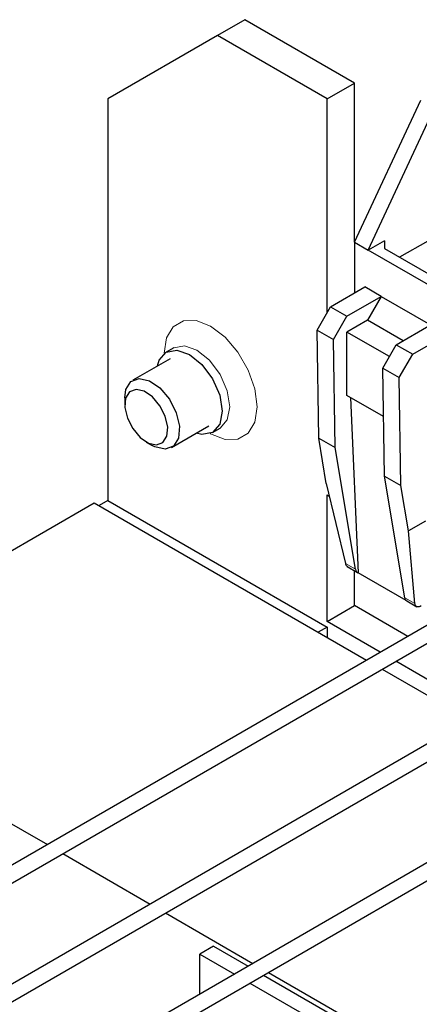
# Model space of a CAD drawing. Header units: millimetres. Extents: x 5 to 418, y 2 to 292.
# Tile 34 of 41: x 358 to 366, y 111 to 132. Entities that reach past the tile are written whole.
import ezdxf

# ---------------------------------------------------------------- set-up
doc = ezdxf.new("R2010")
doc.units = ezdxf.units.MM

msp = doc.modelspace()

# ---------------------------------------------------------------- linework, layer by layer
at = {"color": 7, "linetype": 'Continuous', "lineweight": 25}
for p, q in [((362.6112, 131.6839), (362.0455, 131.3573)), ((364.874, 130.3776), (362.6112, 131.6839)), ((362.0455, 131.3573), (359.7828, 130.0506)), ((364.3083, 130.051), (362.0455, 131.3573)), ((364.3083, 130.051), (364.874, 130.3776)), ((364.874, 127.0938), (364.874, 130.3776)), ((359.7828, 130.0506), (359.7828, 121.7709)), ((364.3083, 125.6418), (364.3083, 130.051)), ((364.874, 127.0938), (366.2457, 130.0265)), ((365.1568, 126.9305), (366.5286, 129.8632)), ((365.4962, 127.1264), (365.1568, 126.9305)), ((365.4962, 127.1264), (365.4962, 126.9631)), ((366.3872, 127.1196), (365.8062, 126.7842)), ((364.874, 127.0938), (364.874, 126.0501)), ((364.874, 127.0938), (365.1568, 126.9305)), ((366.8539, 125.9508), (365.1568, 126.9305)), ((365.4962, 126.9631), (366.769, 126.2284)), ((364.379, 125.7643), (365.0861, 126.1725)), ((365.4255, 125.9766), (365.0861, 126.1725)), ((364.7184, 125.5684), (365.4255, 125.9766)), ((365.4255, 125.9766), (365.1427, 125.4867)), ((365.4255, 125.9766), (366.4437, 125.3888)), ((364.101, 125.2828), (364.379, 125.7643)), ((364.379, 125.7643), (364.7184, 125.5684)), ((364.4404, 125.0869), (364.7184, 125.5684)), ((365.1427, 125.4867), (364.7184, 125.2418)), ((365.878, 125.0622), (365.1427, 125.4867)), ((365.7366, 124.9806), (366.4437, 125.3888)), ((364.101, 125.2828), (364.4404, 125.0869)), ((364.135, 123.0545), (364.101, 125.2828)), ((364.4744, 122.8585), (364.4404, 125.0869)), ((365.5952, 124.7356), (364.7184, 125.2418)), ((364.7184, 123.9353), (364.7184, 125.2418)), ((366.076, 124.7846), (366.7831, 125.1928)), ((361.1433, 124.918), (360.9877, 124.8282)), ((365.4586, 124.4991), (365.7366, 124.9806)), ((365.7366, 124.9806), (366.076, 124.7846)), ((361.0657, 124.6931), (360.2963, 124.2489)), ((365.7981, 124.3031), (366.076, 124.7846)), ((365.4586, 124.4991), (365.7981, 124.3031)), ((365.4926, 122.2707), (365.4586, 124.4991)), ((365.832, 122.0748), (365.7981, 124.3031)), ((360.1305, 123.8827), (360.1305, 123.7424)), ((365.4739, 123.4992), (364.7184, 123.9353)), ((364.7919, 123.8929), (364.9491, 120.2795)), ((361.0962, 122.8633), (361.8657, 123.3075)), ((361.9437, 123.1724), (362.0992, 123.2622)), ((364.135, 123.0545), (364.4744, 122.8585)), ((364.2913, 122.1209), (364.135, 123.0545)), ((360.5747, 122.9731), (360.6961, 122.9029)), ((364.8944, 120.3504), (364.4744, 122.8585)), ((365.4926, 122.2707), (365.832, 122.0748)), ((365.9126, 119.7626), (365.4926, 122.2707)), ((364.2913, 122.1209), (364.6858, 120.4709)), ((365.9884, 121.1412), (365.832, 122.0748)), ((364.3083, 121.8856), (364.3538, 121.8593)), ((364.3083, 119.2727), (364.3083, 121.8856)), ((352.9097, 117.9175), (359.4999, 121.7219)), ((359.4999, 121.7219), (365.124, 118.4752)), ((359.7828, 121.7709), (359.599, 121.6648)), ((359.7828, 121.7709), (364.3083, 119.1584)), ((366.3378, 121.343), (365.9884, 121.1412)), ((366.1212, 119.6422), (365.9884, 121.1412)), ((364.7227, 120.4078), (364.9337, 120.286)), ((364.874, 119.5993), (364.874, 120.3205)), ((365.9385, 119.7083), (364.9491, 120.2795)), ((365.9519, 119.6982), (366.163, 119.5763)), ((366.765, 119.4225), (352.4337, 111.1493)), ((364.3083, 119.2727), (364.874, 119.5993)), ((365.9725, 118.9651), (364.874, 119.5993)), ((365.4068, 118.6385), (364.3083, 119.2727)), ((352.5937, 110.8722), (366.9172, 119.1409)), ((364.3083, 119.1584), (364.1244, 119.0523)), ((364.3083, 119.1584), (364.3083, 118.9461)), ((367.5282, 117.4139), (365.7269, 118.4538)), ((368.8863, 118.1979), (354.5551, 109.9247)), ((365.444, 118.2905), (367.2453, 117.2506)), ((352.9097, 117.9175), (358.5338, 114.6708)), ((354.715, 109.6476), (369.0385, 117.9163)), ((371.0076, 116.9733), (356.6764, 108.7001)), ((356.8364, 108.4229), (371.1598, 116.6917)), ((358.8538, 114.486), (360.6551, 113.4462)), ((360.9751, 113.2614), (362.7764, 112.2216)), ((361.9607, 112.5781), (361.6778, 112.4149)), ((361.9607, 112.5781), (362.6774, 112.1644)), ((361.6778, 112.4149), (362.3946, 112.0011)), ((361.6778, 111.5874), (361.6778, 112.4149)), ((362.9974, 111.9796), (366.4862, 109.9656)), ((363.0964, 112.0368), (374.6827, 105.3482)), ((362.7146, 111.8164), (366.2033, 109.8024))]:
    msp.add_line(p, q, dxfattribs=at)
at = {"color": 7, "linetype": 'Continuous', "lineweight": 18}
for p, q in [((364.8944, 120.3504), (364.6858, 120.4709)), ((365.9126, 119.7626), (366.1212, 119.6422))]:
    msp.add_line(p, q, dxfattribs=at)
at = {"color": 7, "linetype": 'Continuous', "lineweight": 18, "flags": 128}
for points in [[(360.9453, 124.8069), (360.9922, 125.122), (361.1284, 125.352), (361.3405, 125.4745), (361.6078, 125.4775), (361.9041, 125.3606), (362.2004, 125.1354), (362.4677, 124.8238), (362.6798, 124.4564), (362.816, 124.0691), (362.8629, 123.6999), (362.816, 123.3848), (362.6798, 123.1548), (362.4677, 123.0323), (362.2004, 123.0293), (361.9041, 123.1462), (361.8971, 123.1503)], [(361.1454, 124.9192), (361.3626, 124.9606), (361.6213, 124.8707), (361.88, 124.662), (362.0993, 124.3661), (362.2458, 124.0283), (362.2973, 123.6999), (362.2458, 123.4308), (362.0993, 123.2622), (362.096, 123.2603)]]:
    msp.add_lwpolyline(points, dxfattribs=at)
at = {"color": 7, "linetype": 'Continuous', "lineweight": 25, "flags": 128}
for points in [[(360.804, 124.5421), (360.8412, 124.6596), (360.9877, 124.8282), (361.207, 124.8708), (361.4657, 124.7809), (361.7244, 124.5722), (361.9437, 124.2763), (362.0902, 123.9385), (362.1417, 123.6101), (362.0902, 123.341), (361.9437, 123.1724), (361.7244, 123.1298), (361.604, 123.1564)], [(360.1305, 123.8827), (360.1541, 124.0557), (360.2573, 124.2215), (360.4272, 124.286), (360.6381, 124.2394), (360.8579, 124.0888), (361.053, 123.857), (361.1939, 123.5795), (361.2589, 123.2984), (361.2383, 123.0565), (361.1352, 122.8907), (360.9653, 122.8262), (360.7543, 122.8728), (360.6961, 122.9029)], [(360.4478, 123.0677), (360.6204, 122.9494), (360.786, 122.9128), (360.9195, 122.9634), (361.0004, 123.0936), (361.0166, 123.2836), (360.9655, 123.5043), (360.8549, 123.7223), (360.7017, 123.9042), (360.5291, 124.0225), (360.3635, 124.0591), (360.23, 124.0085), (360.1491, 123.8783), (360.1329, 123.6883), (360.184, 123.4676), (360.2946, 123.2496), (360.4478, 123.0677)]]:
    msp.add_lwpolyline(points, dxfattribs=at)
at = {"color": 7, "linetype": 'Continuous', "lineweight": 25}
for centre, radius, start, end in [((364.976, 120.3568), 0.0818, 184.44574, 250.85107), ((365.9978, 119.7703), 0.0855, 185.17353, 237.54852)]:
    msp.add_arc(centre, radius, start, end, dxfattribs=at)
for points, knots in [([(364.6858, 120.4709), (364.6889, 120.4609), (364.695, 120.4414), (364.71, 120.4171), (364.7252, 120.4095), (364.7331, 120.4056)], [0, 0, 0, 0, 0.3367361, 0.6588764, 1, 1, 1, 1]), ([(366.2503, 119.5936), (366.2364, 119.5868), (366.2071, 119.5726), (366.1666, 119.5722), (366.1398, 119.5895), (366.1254, 119.6152), (366.1226, 119.6331), (366.1212, 119.6422)], [0, 0, 0, 0, 0.2118548, 0.4488692, 0.7110968, 0.8523484, 1, 1, 1, 1])]:
    msp.add_open_spline(points, degree=3, knots=knots, dxfattribs=at)

doc.saveas('drawing.dxf')
